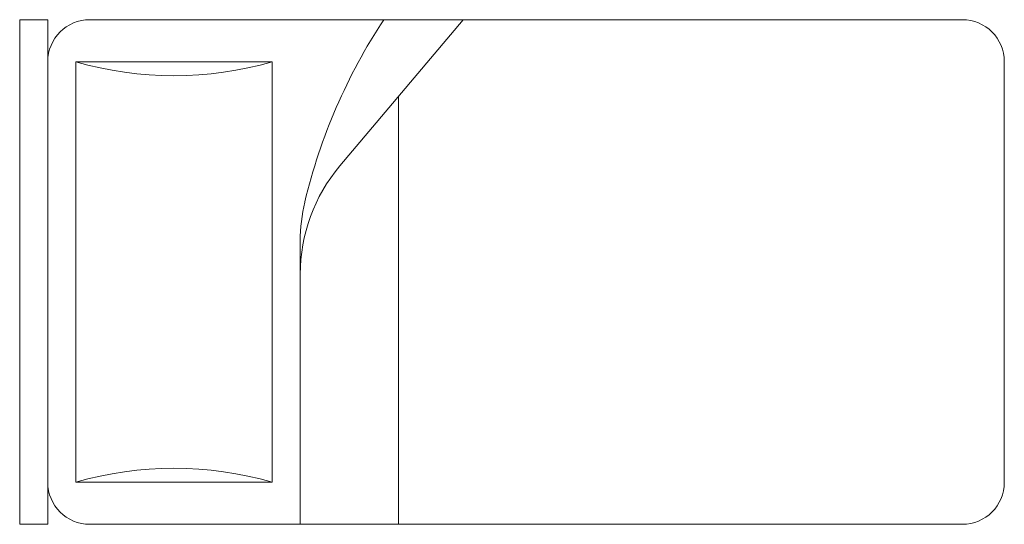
# Model space of a CAD drawing. Header units: metres. Extents: x -710577 to 709766, y -710660 to 709683.
# Tile 68 of 70: x 707816 to 709766, y 31670 to 32670. Entities that reach past the tile are written whole.
import ezdxf

# ---------------------------------------------------------------- set-up
doc = ezdxf.new("R2010")
doc.units = ezdxf.units.M
doc.header["$LTSCALE"] = 50
doc.header["$MEASUREMENT"] = 0
doc.layers.add('0-BLOCKS', color=251, linetype='Continuous', lineweight=0)
doc.layers.add('1000B01-FUP-GF$0$A-FURN-FREE-PLAN', color=233, linetype='Continuous', lineweight=5)

# ---------------------------------------------------------------- blocks, each defined once
blk = doc.blocks.new('bed')
at = {"layer": '1000B01-FUP-GF$0$A-FURN-FREE-PLAN'}
for p, q in [((708221.3, -33168.6), (708221.3, -32168.6)), ((708276.9, -32168.6), (708221.3, -32168.6)), ((708276.9, -33168.6), (708276.9, -32168.6)), ((708360.2, -32168.6), (710088, -32168.6)), ((708776.9, -32168.6), (708776.9, -32730.1)), ((708971.3, -32168.6), (708971.3, -33015.8)), ((708721.3, -32251.9), (708332.4, -32251.9)), ((708332.4, -32251.9), (708332.4, -33085.3)), ((708721.3, -33085.3), (708721.3, -32251.9)), ((710171.3, -32251.9), (710171.3, -33085.3)), ((709099.4, -33168.6), (708855.2, -32878.8)), ((708332.4, -33085.3), (708721.3, -33085.3)), ((708276.9, -33168.6), (708221.3, -33168.6)), ((710088, -33168.6), (708360.2, -33168.6))]:
    blk.add_line(p, q, dxfattribs=at)
for centre, radius, start, end in [((708360.2, -32251.9), 83.3, 90, 180), ((710088, -32251.9), 83.3, 0, 90), ((708526.9, -31585.3), 694.4, 253.7398, 286.2602), ((709110.2, -32664), 333.3, 180, 220.1059), ((709110.2, -32730.1), 333.3, 180, 193.3928), ((709885.6, -32545.5), 1130.4, 193.3928, 213.4501), ((708526.9, -33751.9), 694.4, 73.7398, 106.2602), ((708360.2, -33085.3), 83.3, 180, 270), ((710088, -33085.3), 83.3, 270, 0)]:
    blk.add_arc(centre, radius, start, end, dxfattribs=at)

msp = doc.modelspace()

# ---------------------------------------------------------------- block references
at = {"layer": '0-BLOCKS', "xscale": -1, "rotation": 180}
msp.add_blockref('bed', (-404.856, -498.533), dxfattribs=at)

doc.saveas('drawing.dxf')
